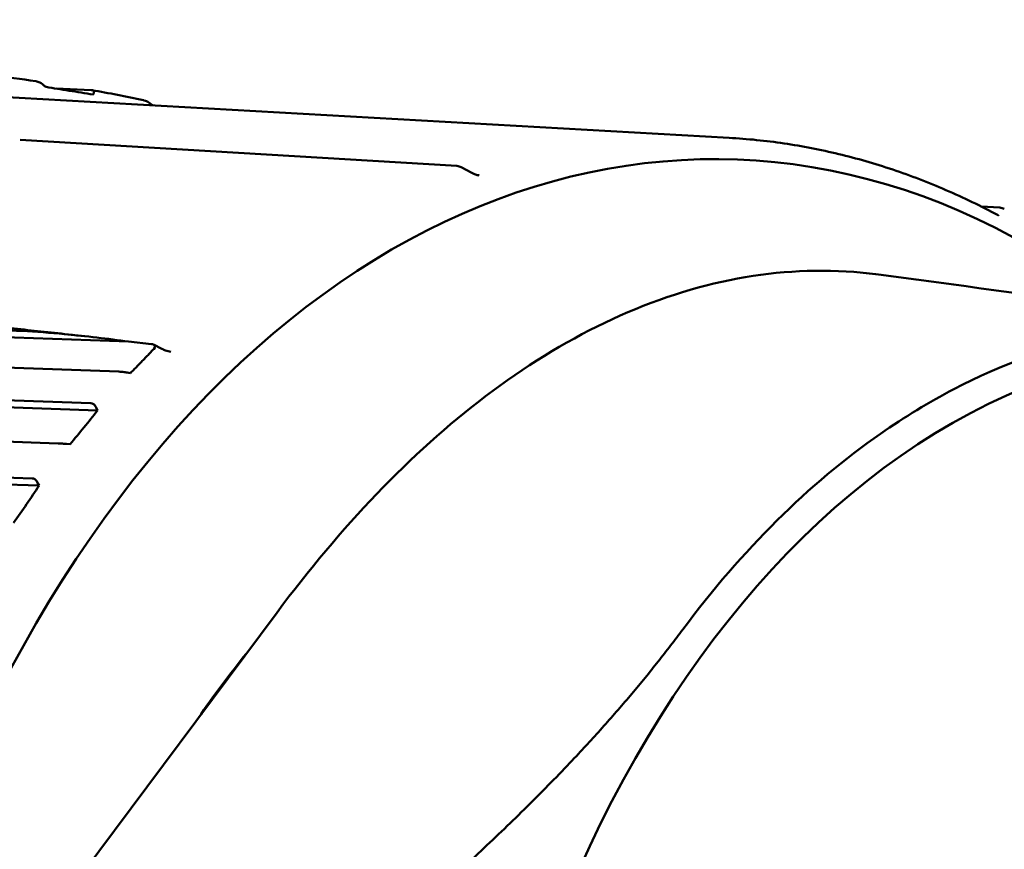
# Model space of a CAD drawing. Header units: millimetres. Extents: x 0 to 6049, y -120 to 1682.
# Tile 79 of 256: x 586 to 595, y 1113 to 1121. Entities that reach past the tile are written whole.
import ezdxf

# ---------------------------------------------------------------- set-up
doc = ezdxf.new("R2010")
doc.units = ezdxf.units.MM
doc.header["$LTSCALE"] = 2
doc.layers.add('Sichtbar (ISO)', color=7, linetype='Continuous', lineweight=50)

msp = doc.modelspace()

# ---------------------------------------------------------------- linework, layer by layer
at = {"layer": 'Sichtbar (ISO)'}
for p, q in [((586.5512, 1120.5389), (586.2241, 1120.552)), ((592.563, 1120.0883), (585.513, 1120.487)), ((585.8819, 1120.0698), (589.9982, 1119.8232)), ((590.0393, 1119.8114), (590.0393, 1119.8114)), ((590.0393, 1119.8114), (590.1407, 1119.7577)), ((594.9391, 1119.4411), (595.1144, 1119.4303)), ((574.5388, 1118.6073), (586.9047, 1118.1672)), ((574.2218, 1118.3322), (586.8128, 1117.8841)), ((586.9047, 1118.1672), (587.1215, 1118.1436)), ((587.14, 1118.1382), (587.2184, 1118.0985)), ((586.5499, 1117.5859), (573.9461, 1118.0195)), ((587.3029, 1118.0711), (587.3029, 1118.0711)), ((573.9399, 1117.9537), (586.6123, 1117.5179)), ((586.8901, 1117.8754), (586.9229, 1117.8702)), ((573.6388, 1117.6404), (586.2426, 1117.2068)), ((586.6123, 1117.5179), (586.5992, 1117.5454)), ((585.9968, 1116.8774), (573.3809, 1117.2949)), ((573.3783, 1117.2288), (586.0628, 1116.8092)), ((586.3203, 1117.2015), (586.3533, 1117.1985)), ((586.0628, 1116.8092), (586.0482, 1116.8368)), ((588.3035, 1115.6132), (586.0224, 1112.5511))]:
    msp.add_line(p, q, dxfattribs=at)
for centre, start, end in [((589.9925, 1119.723), 62.1022, 86.53339), ((595.1078, 1119.3302), 60.6907, 86.45845)]:
    msp.add_arc(centre, 0.1, start, end, dxfattribs=at)
for centre, major_axis, ratio, start_param, end_param in [((592.307, 1107.2958), (-0.2108, -12.5905), 0.66535, 2.677911, 6.748225), ((589.9925, 1119.723), (0.006, 0.0998), 0.700474, 0, 0.006336), ((587.0685, 1118.0946), (0.0789, 0.0347), 0.44622, 0.467898, 0.658364), ((587.0203, 1118.0867), (0.1326, 0.0379), 0.345252, 5.755984, 6.762149), ((576.8044, 1117.6911), (11.366, 5.9843), 0.494852, 5.40678, 5.445708), ((576.2547, 1116.9547), (10.8912, 6.8102), 0.540179, 5.369796, 5.408723), ((592.307, 1107.2958), (-0.1723, -10.2918), 0.66535, 3.843826, 3.932328)]:
    msp.add_ellipse(centre, major_axis=major_axis, ratio=ratio, start_param=start_param, end_param=end_param, dxfattribs=at)
msp.add_ellipse((597.1607, 1107.2145), major_axis=(-0.1825, -10.8985), ratio=0.66535, dxfattribs=at)
for points in [[(585.6299, 1120.6724), (585.7557, 1120.6593), (585.8909, 1120.6426), (586.0311, 1120.6229)], [(586.5592, 1120.5381), (586.7186, 1120.5095), (586.881, 1120.4779), (587.0449, 1120.4435)], [(587.1299, 1120.3956), (587.1267, 1120.3981), (587.1236, 1120.4006), (587.1204, 1120.4032)], [(590.2085, 1119.7343), (590.2082, 1119.7343), (590.2079, 1119.7343), (590.2076, 1119.7343)], [(593.9724, 1118.7991), (595.2301, 1118.63), (596.4903, 1118.4607), (597.7558, 1118.2909)]]:
    msp.add_open_spline(points, degree=3, dxfattribs=at)
for points, knots in [([(586.1005, 1120.5882), (586.0868, 1120.5991), (586.073, 1120.6077), (586.0539, 1120.6166), (586.0476, 1120.619), (586.0379, 1120.6217), (586.0345, 1120.6224), (586.0311, 1120.6229)], [-0.008942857, -0.008942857, -0.008942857, -0.008942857, -0.004335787, -0.004335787, -0.00209546, -0.00209546, -0.000797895, -0.000797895, -0.000797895, -0.000797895]), ([(586.1268, 1120.5679), (586.1225, 1120.5712), (586.1181, 1120.5746), (586.1094, 1120.5813), (586.1049, 1120.5848), (586.1005, 1120.5882)], [-0.003363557, -0.003363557, -0.003363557, -0.003363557, -0.001716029, -0.001716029, -0.00002416, -0.00002416, -0.00002416, -0.00002416]), ([(586.5718, 1120.4966), (586.4951, 1120.5086), (586.4189, 1120.5207), (586.2705, 1120.5445), (586.1982, 1120.5562), (586.1268, 1120.5679)], [-0.05238205, -0.05238205, -0.05238205, -0.05238205, -0.02578488, -0.02578488, -0.00002231, -0.00002231, -0.00002231, -0.00002231]), ([(586.5512, 1120.5389), (586.5565, 1120.5387), (586.5614, 1120.5379), (586.5693, 1120.5351), (586.5724, 1120.5331), (586.5768, 1120.5279), (586.578, 1120.5249), (586.5787, 1120.5181), (586.5782, 1120.5144), (586.5767, 1120.51)], [-0.008510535, -0.008510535, -0.008510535, -0.008510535, -0.006340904, -0.006340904, -0.00422459, -0.00422459, -0.002127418, -0.002127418, -0.000047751, -0.000047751, -0.000047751, -0.000047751]), ([(586.5718, 1120.4966), (586.5725, 1120.4988), (586.5732, 1120.5011), (586.5746, 1120.5056), (586.5754, 1120.508), (586.5767, 1120.51)], [0.000121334, 0.000121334, 0.000121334, 0.000121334, 0.001318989, 0.001318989, 0.002560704, 0.002560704, 0.002560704, 0.002560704]), ([(587.1203, 1120.4032), (587.1044, 1120.4158), (587.0886, 1120.426), (587.0665, 1120.4367), (587.0591, 1120.4396), (587.0496, 1120.4424), (587.0472, 1120.443), (587.0449, 1120.4435)], [-0.010531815, -0.010531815, -0.010531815, -0.010531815, -0.005086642, -0.005086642, -0.002422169, -0.002422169, -0.001530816, -0.001530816, -0.001530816, -0.001530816]), ([(595.0985, 1119.3586), (594.9363, 1119.4452), (594.7722, 1119.5245), (594.4409, 1119.668), (594.2736, 1119.7322), (593.9366, 1119.8454), (593.7668, 1119.8942), (593.4254, 1119.9765), (593.2537, 1120.0098), (592.9091, 1120.0609), (592.7362, 1120.0785), (592.563, 1120.0883)], [4.4233828, 4.4233828, 4.4233828, 4.4233828, 4.48387, 4.48387, 4.5443571, 4.5443571, 4.6048443, 4.6048443, 4.6653315, 4.6653315, 4.7258186, 4.7258186, 4.7258186, 4.7258186]), ([(590.1407, 1119.7577), (590.1482, 1119.7538), (590.1559, 1119.7501), (590.1702, 1119.744), (590.177, 1119.7414), (590.1881, 1119.738), (590.1925, 1119.7368), (590.2008, 1119.7351), (590.2048, 1119.7345), (590.2076, 1119.7343)], [0, 0, 0, 0, 0.002566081, 0.002566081, 0.004861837, 0.004861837, 0.006467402, 0.006467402, 0.008201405, 0.008201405, 0.008201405, 0.008201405]), ([(595.0985, 1119.3586), (595.1002, 1119.3577), (595.1013, 1119.3572), (595.1013, 1119.3572), (595.1013, 1119.3572), (595.1013, 1119.3572)], [0, 0, 0, 0, 0.001654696, 0.001654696, 0.001690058, 0.001690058, 0.001690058, 0.001690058]), ([(588.3035, 1115.6132), (588.9024, 1116.4171), (589.5565, 1117.1108), (590.9953, 1118.2025), (591.7695, 1118.5842), (592.9581, 1118.8259), (593.3499, 1118.8533), (593.8169, 1118.8178), (593.8947, 1118.8095), (593.9724, 1118.7991)], [-1.8053228, -1.8053228, -1.8053228, -1.8053228, -1.4459201, -1.4459201, -1.0799897, -1.0799897, -0.9032851, -0.9032851, -0.8679033, -0.8679033, -0.8679033, -0.8679033]), ([(583.9592, 1118.4894), (584.1278, 1118.4715), (584.2965, 1118.4535), (584.6339, 1118.4175), (584.8026, 1118.3995), (585.1401, 1118.3634), (585.3089, 1118.3453), (585.6466, 1118.309), (585.8155, 1118.2909), (586.1532, 1118.2545), (586.3222, 1118.2363), (586.4911, 1118.2181)], [1.550315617, 1.550315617, 1.550315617, 1.550315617, 1.550778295, 1.550778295, 1.551240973, 1.551240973, 1.551703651, 1.551703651, 1.552166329, 1.552166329, 1.552629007, 1.552629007, 1.552629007, 1.552629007]), ([(592.1272, 1115.4519), (592.6847, 1116.2025), (593.3122, 1116.8254), (594.2168, 1117.4557), (594.4474, 1117.5959), (595.5821, 1118.1881), (596.5336, 1118.3932), (598.4296, 1118.2465), (599.3606, 1117.8957), (600.4411, 1117.1324), (600.6588, 1116.9578), (601.5056, 1116.1936), (602.077, 1115.4797), (602.5663, 1114.6502)], [-1.746228, -1.746228, -1.746228, -1.746228, -1.410858, -1.410858, -1.299499, -1.299499, -0.872687, -0.872687, -0.445882, -0.445882, -0.334743, -0.334743, -0.000045, -0.000045, -0.000045, -0.000045]), ([(585.7942, 1118.272), (585.83, 1118.2708), (585.8661, 1118.2691), (586.0331, 1118.2603), (586.1665, 1118.2498), (586.5056, 1118.2181), (586.711, 1118.1941), (586.9047, 1118.1672)], [0.0352948, 0.0352948, 0.0352948, 0.0352948, 0.0488343, 0.0488343, 0.0976685, 0.0976685, 0.1731541, 0.1731541, 0.1731541, 0.1731541]), ([(587.2184, 1118.0985), (587.2297, 1118.0928), (587.2414, 1118.0876), (587.2614, 1118.0804), (587.2696, 1118.0778), (587.2862, 1118.0736), (587.2948, 1118.072), (587.3029, 1118.0711)], [0, 0, 0, 0, 0.003813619, 0.003813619, 0.006406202, 0.006406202, 0.009089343, 0.009089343, 0.009089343, 0.009089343]), ([(586.8901, 1117.8754), (586.8876, 1117.8758), (586.8851, 1117.8762), (586.8699, 1117.8786), (586.8544, 1117.8806), (586.8318, 1117.8829), (586.8209, 1117.8838), (586.8128, 1117.8841)], [0.063368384, 0.063368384, 0.063368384, 0.063368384, 0.064108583, 0.064108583, 0.068033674, 0.068033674, 0.071182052, 0.071182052, 0.071182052, 0.071182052]), ([(586.5499, 1117.5859), (586.5579, 1117.5856), (586.5669, 1117.5824), (586.5821, 1117.5718), (586.5905, 1117.5616), (586.5971, 1117.5495), (586.5981, 1117.5475), (586.5992, 1117.5454)], [0.000173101, 0.000173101, 0.000173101, 0.000173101, 0.003321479, 0.003321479, 0.00724657, 0.00724657, 0.007986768, 0.007986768, 0.007986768, 0.007986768]), ([(586.3203, 1117.2015), (586.3178, 1117.2017), (586.3153, 1117.2019), (586.3, 1117.2033), (586.2844, 1117.2045), (586.2617, 1117.206), (586.2507, 1117.2066), (586.2426, 1117.2068)], [0.063368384, 0.063368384, 0.063368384, 0.063368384, 0.064108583, 0.064108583, 0.068033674, 0.068033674, 0.071182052, 0.071182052, 0.071182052, 0.071182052]), ([(585.9968, 1116.8774), (586.0048, 1116.8771), (586.0139, 1116.8739), (586.0297, 1116.8633), (586.0386, 1116.8531), (586.0459, 1116.841), (586.0471, 1116.8389), (586.0482, 1116.8368)], [0.000173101, 0.000173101, 0.000173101, 0.000173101, 0.003321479, 0.003321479, 0.00724657, 0.00724657, 0.007986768, 0.007986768, 0.007986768, 0.007986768])]:
    msp.add_open_spline(points, degree=3, knots=knots, dxfattribs=at)
for points, weights in [([(586.9229, 1117.8702), (587.0345, 1117.9832), (587.1415, 1118.0964)], [1.69312184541, 1.69337500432, 1.69322830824]), ([(589.3188, 1112.5643), (591.0819, 1114.0493), (592.1272, 1115.4519)], [1.2314661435, 1.27927491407, 1.27927488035])]:
    msp.add_rational_spline(points, weights, degree=2, dxfattribs=at)

doc.saveas('drawing.dxf')
